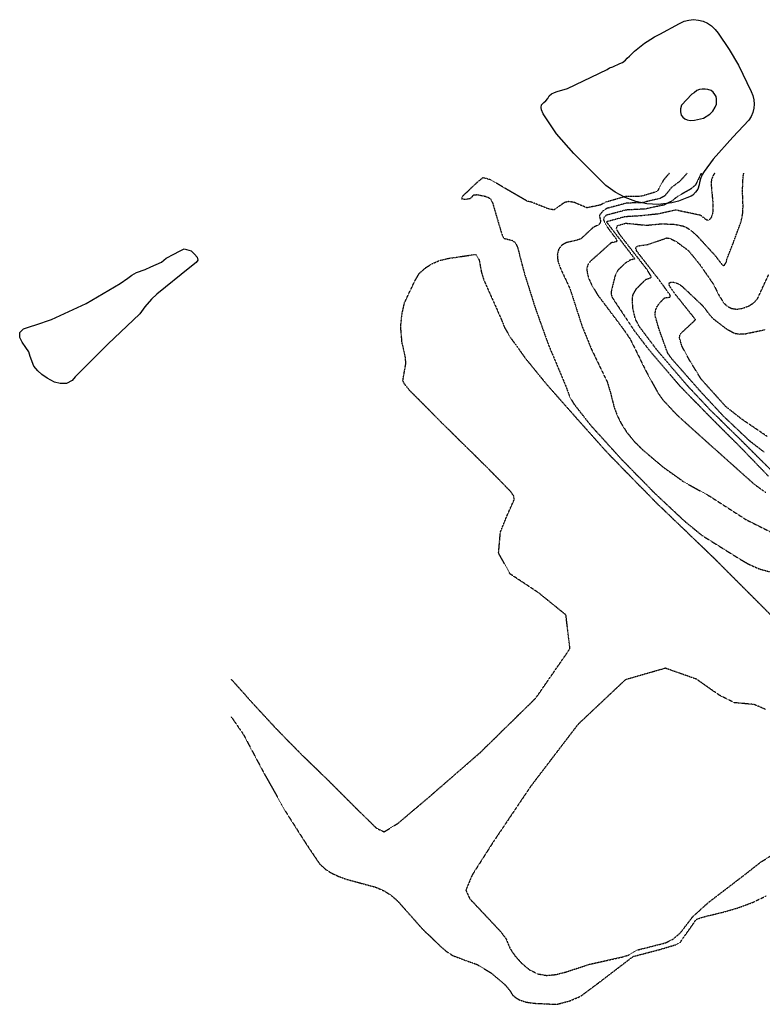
# Model space of a CAD drawing. Header units: feet. Extents: x 2234729 to 2255890, y 588345 to 614924.
# Tile 65 of 88: x 2241707 to 2242732, y 598856 to 600215. Entities that reach past the tile are written whole.
import ezdxf

# ---------------------------------------------------------------- set-up
doc = ezdxf.new("R2010")
doc.units = ezdxf.units.FT
doc.header["$MEASUREMENT"] = 0
doc.linetypes.add('OhDOT_USTN3', pattern=[0.22, 0.165, -0.055])
for name, color, linetype in [('DT_X_Contour_Major', 132, 'OhDOT_USTN3'), ('DT_X_Contour_Minor', 136, 'OhDOT_USTN3'), ('Waterbodies', 7, 'Continuous')]:
    doc.layers.add(name, color=color, linetype=linetype)

msp = doc.modelspace()

# ---------------------------------------------------------------- linework, layer by layer
at = {"layer": 'DT_X_Contour_Major'}
for points in [[(2242665.6, 600002.9), (2242663.3, 599998.9), (2242661.4, 599993.5), (2242661, 599988.3), (2242663.3, 599962.7), (2242663.4, 599949.2), (2242661.6, 599942.9), (2242659.7, 599939.7), (2242657.4, 599937.9), (2242654.9, 599938.3), (2242646.4, 599944.9), (2242621.8, 599950), (2242612.5, 599952.1), (2242587.1, 599946.6), (2242564, 599944.2), (2242542.2, 599942.8), (2242516.5, 599935.9), (2242554.7, 599886), (2242555.2, 599884.6), (2242549.2, 599883), (2242541.9, 599878.3), (2242532.4, 599869), (2242528.6, 599861.8), (2242523.4, 599841.2), (2242523, 599836.4), (2242524.4, 599831.7), (2242553.9, 599787.2), (2242574.8, 599759.8), (2242618, 599709.2), (2242660.4, 599665.9), (2242698.5, 599628), (2242739.9, 599585.1)], [(2241998.9, 599252.8), (2242000.9, 599250.2), (2242016, 599228.2), (2242043.1, 599177), (2242073.7, 599122.6), (2242101.9, 599078.3), (2242120.5, 599050.5), (2242129.1, 599042.5), (2242136.4, 599037.9), (2242145.9, 599033.3), (2242157.5, 599029), (2242198.8, 599017.8), (2242210.2, 599012.7), (2242220, 599006.4), (2242228.7, 598998.7), (2242262.4, 598960.6), (2242288, 598936), (2242296.1, 598929.1), (2242304.6, 598923.6), (2242323, 598916.7), (2242337.9, 598911.4), (2242358, 598899.3), (2242376.6, 598883.4), (2242383.6, 598875), (2242386.5, 598869.8), (2242390.2, 598866.4), (2242396.3, 598862.6), (2242405.2, 598859.5), (2242416.5, 598857.8), (2242447.7, 598856.3), (2242466, 598861.1), (2242481.2, 598867.6), (2242504.9, 598885.3), (2242553.5, 598922.4), (2242588.2, 598931.4), (2242613.3, 598938.9), (2242618.3, 598941.7), (2242640.5, 598973.4), (2242647.7, 598976.2), (2242679, 598983.9), (2242697.9, 598989.4), (2242718, 598996.8), (2242737, 599006)]]:
    msp.add_lwpolyline(points, dxfattribs=at)
at = {"layer": 'DT_X_Contour_Minor'}
for points in [[(2242603.3, 600002.9), (2242595.2, 599993.4), (2242587.2, 599978.8), (2242583.9, 599976.8), (2242564.6, 599971.1), (2242542.4, 599970.7), (2242515.5, 599962.9), (2242508.1, 599959), (2242489.6, 599955.2), (2242472.6, 599962.4), (2242465.1, 599963.9), (2242458.6, 599962.5), (2242444.3, 599952.3), (2242436.4, 599953.8), (2242413.8, 599962.8), (2242407, 599964.5), (2242373.7, 599983.9), (2242356.9, 599993.9), (2242346.2, 599996.7), (2242338.2, 599990.3), (2242317.3, 599970.4), (2242316.8, 599967.8), (2242321.4, 599967), (2242328.4, 599968.1), (2242331.7, 599970.8), (2242333.3, 599973.1), (2242337.9, 599973.4), (2242348.6, 599971.4), (2242353.6, 599969.6), (2242356.8, 599967.4), (2242359.5, 599962), (2242371.7, 599920.5), (2242373.6, 599915.4), (2242375.6, 599913), (2242386.9, 599910.2), (2242391.1, 599906.9), (2242394, 599900.7), (2242403.1, 599865.5), (2242418.3, 599817.2), (2242436.4, 599766.6), (2242460.6, 599709), (2242465.7, 599694.9), (2242471.5, 599684.8), (2242494.6, 599655.4), (2242537.5, 599608.1), (2242583.5, 599561.2), (2242624.2, 599523.1), (2242648.5, 599503.2), (2242700.4, 599470.8), (2242713.4, 599463.3), (2242728, 599456.9), (2242744.9, 599452.3)], [(2242627.8, 600002.9), (2242617.7, 599991.7), (2242606.4, 599983.2), (2242596.8, 599971.5), (2242590.5, 599968.1), (2242565.5, 599962.2), (2242544.6, 599961.7), (2242517, 599954.3), (2242511.9, 599951.1), (2242506.8, 599944.7), (2242508.7, 599935.6), (2242506.1, 599931.9), (2242498.1, 599928), (2242481.5, 599912.5), (2242474.7, 599910.1), (2242461.4, 599907.2), (2242455, 599903.7), (2242450.6, 599898), (2242448.8, 599890.5), (2242449.5, 599882), (2242452.6, 599873), (2242466.5, 599842.8), (2242482.9, 599791.9), (2242495.6, 599760.8), (2242517.9, 599714.3), (2242522.3, 599699.4), (2242527, 599680.7), (2242531.1, 599669.6), (2242536.9, 599657.7), (2242544.6, 599645.6), (2242554.3, 599633.7), (2242566.1, 599621.8), (2242594.5, 599597.7), (2242623.4, 599577.1), (2242658.7, 599557.6), (2242709.4, 599524.9), (2242749.5, 599504.9)], [(2242647.3, 600002.9), (2242639.5, 599986.7), (2242633.1, 599981.2), (2242614.7, 599970.9), (2242606.3, 599964.1), (2242596.1, 599959.1), (2242569.5, 599953.5), (2242543.2, 599952.1), (2242516.3, 599944.9), (2242513.1, 599942), (2242512.6, 599938.2), (2242518, 599928.3), (2242529.6, 599912.7), (2242530.8, 599909.9), (2242530.4, 599908.4), (2242523.1, 599907), (2242508, 599893.4), (2242493.7, 599880.8), (2242491.2, 599877.1), (2242489.7, 599872.5), (2242489.8, 599866.5), (2242491.8, 599858.6), (2242496.5, 599848.2), (2242504.7, 599834.7), (2242540.2, 599787.5), (2242549.6, 599773.7), (2242571.5, 599729.2), (2242587.4, 599700.3), (2242594.6, 599690.1), (2242613.1, 599670.2), (2242650.1, 599636.8), (2242689.5, 599601.6), (2242721.2, 599573.3), (2242736.4, 599562.7)], [(2242745.5, 599591.6), (2242704.6, 599632.3), (2242659.3, 599676.8), (2242628.1, 599710.1), (2242586.4, 599758.9), (2242561.6, 599791.9), (2242556.3, 599802.5), (2242553, 599817.1), (2242552.4, 599830.5), (2242553.4, 599835.5), (2242558.2, 599843.9), (2242571.3, 599856.7), (2242576.2, 599858.2), (2242578.3, 599859.4), (2242577.8, 599861.6), (2242572.6, 599870), (2242535.6, 599917.5), (2242530.3, 599926), (2242531.8, 599930.7), (2242543.3, 599934), (2242571.8, 599931.2), (2242591.4, 599933.1), (2242609.3, 599932.7), (2242622.1, 599930.2), (2242628, 599927.6), (2242634.1, 599923.4), (2242641.4, 599916.8), (2242666.5, 599889.4), (2242675.5, 599877.6), (2242678, 599875.5), (2242679.5, 599876.3), (2242681.8, 599880), (2242682.9, 599884.8), (2242691.7, 599907.1), (2242702.4, 599936.2), (2242704.7, 599948.1), (2242705.1, 599958.2), (2242704.3, 599978.7), (2242705.2, 599998.9), (2242706.1, 600002.9)], [(2242734.1, 599618.2), (2242714.2, 599633.5), (2242678.3, 599667.5), (2242646.6, 599701.6), (2242606.3, 599747.4), (2242600.9, 599755.2), (2242588.8, 599789), (2242583.9, 599806.1), (2242584.1, 599813.1), (2242586.6, 599819.2), (2242590.4, 599824.3), (2242597, 599831), (2242603.7, 599831.9), (2242604.9, 599832.9), (2242604.3, 599835.1), (2242588.8, 599856.4), (2242572.5, 599877.3), (2242558.4, 599895.5), (2242556.9, 599900.3), (2242559.5, 599902.6), (2242573.1, 599904.5), (2242599.7, 599913.6), (2242603.4, 599913.5), (2242613.1, 599908.5), (2242629.7, 599896.2), (2242645.3, 599877.1), (2242663.6, 599850.6), (2242672.4, 599833.5), (2242678.6, 599823.8), (2242683.2, 599819.5), (2242689.1, 599816.5), (2242696.3, 599815.3), (2242704.8, 599816.7), (2242713.3, 599820), (2242720.5, 599824.6), (2242725.2, 599830), (2242740.4, 599863.1)], [(2241998.9, 599304.8), (2242029.7, 599270.4), (2242061, 599236.5), (2242096.2, 599200.6), (2242128.6, 599169.3), (2242165.4, 599132.6), (2242199.1, 599099.4), (2242209.9, 599094.4), (2242228.7, 599105.8), (2242270.7, 599141.3), (2242342.8, 599204), (2242419.3, 599279), (2242466.3, 599347), (2242460.7, 599393.5), (2242422.8, 599424.2), (2242383.8, 599450), (2242367.8, 599478.8), (2242370.3, 599507.8), (2242379.8, 599531.3), (2242389.5, 599552.8), (2242388.6, 599557.7), (2242383.9, 599564.4), (2242353.1, 599595.9), (2242323.2, 599625.3), (2242289.9, 599658.1), (2242244.8, 599703.6), (2242237.6, 599712.6), (2242235.8, 599717.2), (2242239.9, 599740.7), (2242239.1, 599749.7), (2242234.6, 599769.4), (2242232.7, 599791.5), (2242234.7, 599809.5), (2242238.1, 599824.4), (2242252.2, 599854.2), (2242258.5, 599864.9), (2242267.6, 599872.9), (2242276.1, 599878.1), (2242286.5, 599882.6), (2242298.1, 599885.4), (2242335.3, 599890.9), (2242337.2, 599890.1), (2242341, 599883.1), (2242344.1, 599866.4), (2242347.3, 599855.9), (2242372.2, 599799.9), (2242375.8, 599790.4), (2242384.1, 599776.4), (2242405, 599747.3), (2242433.6, 599712.2), (2242475.7, 599664.5), (2242516.5, 599618.8), (2242548.5, 599585.9), (2242586.3, 599547.4), (2242626.9, 599508.5), (2242669.8, 599467.2), (2242710, 599426.9), (2242753.9, 599382.7)], [(2242738.2, 599639.9), (2242703.1, 599663.7), (2242681.4, 599680.9), (2242647.3, 599718.8), (2242631.5, 599744.5), (2242620.6, 599764.5), (2242617.5, 599775.7), (2242617.8, 599779.3), (2242619.3, 599782), (2242639.6, 599800.9), (2242613.3, 599833.8), (2242603.6, 599847.4), (2242602.9, 599851.2), (2242605.6, 599852.8), (2242610.4, 599852.4), (2242615.9, 599850.4), (2242620.9, 599847), (2242650.1, 599819.4), (2242657.2, 599809.8), (2242663.2, 599802.7), (2242682.3, 599788.1), (2242693.3, 599782.2), (2242699.9, 599781.1), (2242709, 599781.6), (2242735.5, 599787.2)], [(2242736.7, 599263), (2242720.5, 599269.9), (2242692.8, 599272.5), (2242672.3, 599282.8), (2242641, 599304.8), (2242598, 599320), (2242542.7, 599304.1), (2242477.2, 599242.4), (2242412.1, 599157.1), (2242360.2, 599080), (2242331.3, 599034.7), (2242322.6, 599013.9), (2242328, 599002), (2242371.4, 598955.8), (2242378.2, 598946.3), (2242383.6, 598933.3), (2242390, 598923.8), (2242399.4, 598913.2), (2242410.4, 598904), (2242421.9, 598898.3), (2242434, 598896.2), (2242446.9, 598897.4), (2242461.1, 598901.1), (2242492.9, 598911.5), (2242539.1, 598921.8), (2242548, 598924.7), (2242559.5, 598931.4), (2242598.4, 598941.2), (2242608.6, 598946.4), (2242618.7, 598955), (2242635.7, 598977.2), (2242657, 598996.6), (2242707.9, 599035.6), (2242729.4, 599052.5), (2242785.3, 599087.5)]]:
    msp.add_lwpolyline(points, dxfattribs=at)
at = {"layer": 'Waterbodies'}
for points in [[(2242517.8, 600146.2), (2242520.9, 600148.3), (2242525.4, 600149.8), (2242535, 600154.4), (2242538.9, 600155.9), (2242542.8, 600159), (2242545.4, 600161.6), (2242548.4, 600164.6), (2242551.9, 600168.1), (2242555.4, 600171.5), (2242569.3, 600182.6), (2242572.7, 600184.6), (2242582.7, 600191.1), (2242590.3, 600194.8), (2242617.5, 600209.7), (2242623.6, 600212.5), (2242630.1, 600214.2), (2242636.8, 600214.8), (2242643.5, 600214.2), (2242650, 600212.5), (2242656.1, 600209.8), (2242661.7, 600206.1), (2242666.6, 600201.4), (2242670.6, 600196.1), (2242685.8, 600173.7), (2242698.8, 600152), (2242716.2, 600115.6), (2242718.6, 600110.1), (2242720, 600104.4), (2242720.6, 600098.4), (2242720.1, 600092.5), (2242718.7, 600086.7), (2242716.3, 600081.3), (2242713.2, 600076.3), (2242691.2, 600052.6), (2242663.9, 600022.2), (2242651.3, 600005.5), (2242648.3, 600000.3), (2242646.5, 599995.1), (2242645.2, 599990.1), (2242644.6, 599986.9), (2242642.6, 599980.8), (2242639.4, 599976.7), (2242635.9, 599972.8), (2242633.3, 599971.2), (2242627.7, 599969.1), (2242616.2, 599964.3), (2242606.6, 599962.1), (2242587.9, 599960), (2242572.3, 599960.9), (2242557, 599964), (2242542.3, 599969.4), (2242528.5, 599976.7), (2242515.9, 599986), (2242471.6, 600030), (2242447.7, 600057.2), (2242429.5, 600085), (2242427.1, 600090.4), (2242426.5, 600093.6), (2242427.1, 600097.3), (2242430, 600100.6), (2242432.8, 600103), (2242435.6, 600106.2), (2242437.6, 600109.5), (2242441, 600112.7), (2242444.7, 600114.5), (2242448.6, 600115.8), (2242462.7, 600119.7), (2242517.8, 600146.2)], [(2242634.6, 600111.9), (2242620.1, 600096.7), (2242618.8, 600091.7), (2242618.8, 600087.6), (2242619.8, 600083), (2242621.8, 600080.2), (2242624.6, 600077.8), (2242628.1, 600076.5), (2242632.2, 600075.6), (2242638.1, 600076.3), (2242650.4, 600079.1), (2242659.3, 600084.5), (2242663.2, 600088.6), (2242666.7, 600093.9), (2242668.5, 600098.2), (2242668.5, 600105.6), (2242668, 600108.6), (2242666.3, 600111.6), (2242663.7, 600114.9), (2242660.9, 600117.3), (2242656.7, 600118.6), (2242653, 600118.8), (2242648.5, 600118.8), (2242644.8, 600118.4), (2242641.3, 600117.1), (2242637.4, 600114), (2242634.6, 600111.9)], [(2241845.6, 599850.6), (2241856.4, 599858.2), (2241861.9, 599862.4), (2241868.2, 599865.9), (2241880, 599870), (2241888, 599873.8), (2241902.6, 599880.4), (2241909.2, 599885.6), (2241919.6, 599891.2), (2241927.6, 599895.4), (2241934.2, 599898.5), (2241943.5, 599895.7), (2241948.4, 599891.2), (2241951.9, 599887), (2241952.9, 599882.9), (2241950.5, 599879.7), (2241941.8, 599873.1), (2241896.3, 599836.3), (2241889, 599829), (2241879.6, 599818.6), (2241872.7, 599808.9), (2241828.6, 599767.2), (2241783.8, 599722.1), (2241779.3, 599716.9), (2241771.7, 599712.7), (2241763, 599712.7), (2241755.3, 599714.8), (2241744.9, 599720), (2241737.6, 599725.2), (2241732.1, 599730.1), (2241726.5, 599736.7), (2241721.3, 599749.9), (2241719.6, 599756.5), (2241715.7, 599762.7), (2241710.5, 599770), (2241707.1, 599776.3), (2241707.4, 599783.2), (2241712.3, 599788.1), (2241722, 599791.5), (2241729.3, 599794), (2241750.8, 599801.3), (2241798.7, 599823.1), (2241845.6, 599850.6)]]:
    msp.add_lwpolyline(points, close=True, dxfattribs=at)

doc.saveas('drawing.dxf')
